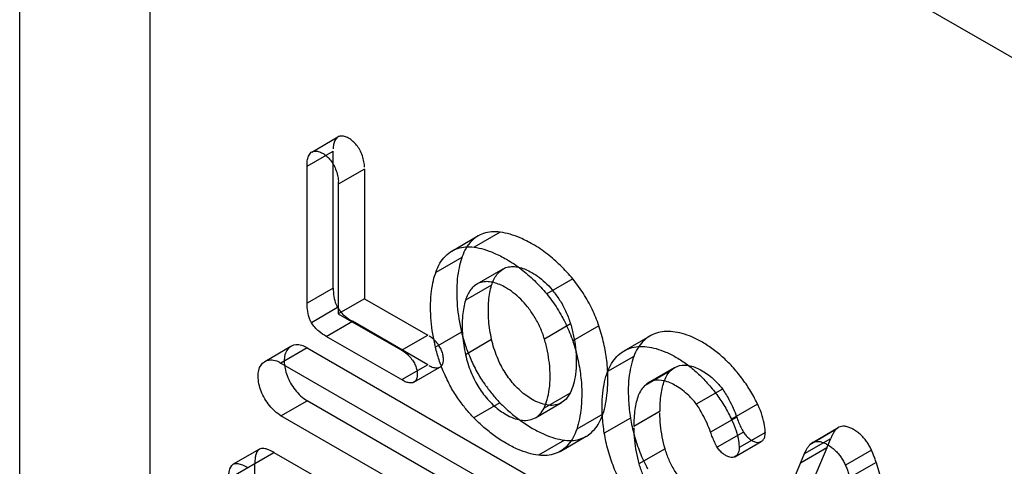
# Model space of a CAD drawing. Header units: millimetres. Extents: x 60 to 337, y 43 to 512.
# Tile 23 of 73: x 112.08 to 117.41, y 299.35 to 301.77. Entities that reach past the tile are written whole.
import ezdxf

# ---------------------------------------------------------------- set-up
doc = ezdxf.new("R2010")
doc.units = ezdxf.units.MM
doc.header["$LTSCALE"] = 36.045028
doc.layers.get('0').update_dxf_attribs({"linetype": 'CONTINUOUS'})

msp = doc.modelspace()

# ---------------------------------------------------------------- linework, layer by layer
at = {"color": 7, "linetype": 'CONTINUOUS'}
for p, q in [((113.2156, 304.0118), (118.0239, 301.2358)), ((112.7912, 298.2146), (112.7913, 303.7668)), ((112.0841, 297.8064), (112.0841, 303.3586)), ((113.6651, 301.0516), (113.8065, 301.1332)), ((113.6399, 300.9745), (113.7813, 301.0561)), ((113.7813, 300.3142), (113.7813, 301.0561)), ((113.6399, 300.2325), (113.6399, 300.9745)), ((113.9503, 300.9585), (113.8089, 300.8769)), ((113.9503, 300.9585), (113.9503, 300.2573)), ((113.8089, 300.8889), (113.8089, 300.1757)), ((114.4231, 300.5152), (114.5646, 300.5968)), ((114.685, 300.6178), (114.5436, 300.5362)), ((114.4773, 300.4808), (114.3359, 300.3991)), ((114.6998, 300.4176), (114.5466, 300.3279)), ((114.6389, 300.3303), (114.4975, 300.2486)), ((115.0783, 300.3645), (114.9369, 300.2828)), ((113.7813, 300.3142), (113.6399, 300.2325)), ((113.9503, 300.2573), (113.8089, 300.1757)), ((113.9503, 300.2573), (114.2929, 300.0595)), ((113.805, 300.209), (113.6636, 300.1273)), ((113.8089, 300.1757), (114.1584, 299.9739)), ((113.7434, 300.0531), (113.8849, 300.1348)), ((114.2929, 299.8992), (113.8849, 300.1348)), ((115.066, 300.1204), (114.9246, 300.0387)), ((114.4761, 300.076), (114.3347, 299.9943)), ((115.2194, 300.1102), (115.078, 300.0285)), ((114.159, 299.8132), (113.7434, 300.0531)), ((114.1515, 299.9779), (114.2929, 300.0595)), ((114.6388, 300.0353), (114.4974, 299.9536)), ((115.3554, 299.9739), (115.4968, 300.0555)), ((113.411, 299.9174), (113.5524, 299.9991)), ((113.6399, 299.9905), (113.4984, 299.9088)), ((113.6399, 299.9905), (117.8825, 297.541)), ((113.4984, 299.9088), (117.7411, 297.4594)), ((115.4079, 299.9441), (115.2665, 299.8625)), ((114.2929, 299.8992), (114.1515, 299.8176)), ((114.2177, 299.8046), (114.3591, 299.8862)), ((115.4702, 299.7894), (115.6117, 299.8711)), ((115.488, 299.8026), (115.6294, 299.8843)), ((115.0636, 299.746), (114.9222, 299.6643)), ((115.8875, 299.7678), (115.7461, 299.6862)), ((113.4984, 299.623), (113.6399, 299.7047)), ((117.8825, 297.2552), (113.6399, 299.7047)), ((114.6839, 299.6933), (114.5425, 299.6117)), ((114.8754, 299.6123), (115.0168, 299.694)), ((115.5501, 299.6472), (115.4086, 299.5656)), ((116.078, 299.6859), (115.9366, 299.6043)), ((117.7411, 297.1736), (113.4984, 299.623)), ((115.2409, 299.6319), (115.0994, 299.5503)), ((115.3901, 299.6108), (115.2487, 299.5291)), ((115.9653, 299.6157), (115.8239, 299.534)), ((116.0014, 299.5339), (115.8599, 299.4522)), ((116.1203, 299.5322), (115.9789, 299.4506)), ((116.5017, 299.5478), (116.3603, 299.4662)), ((116.3737, 299.4772), (116.5152, 299.5589)), ((115.0338, 299.4906), (114.8924, 299.409)), ((115.0094, 299.43), (115.1508, 299.5117)), ((115.9555, 299.4014), (116.097, 299.483)), ((116.3329, 299.419), (116.4743, 299.5007)), ((116.4527, 299.4488), (116.4743, 299.5007)), ((113.2156, 299.2829), (113.4606, 299.4243)), ((113.3815, 299.4417), (113.2401, 299.3601)), ((113.4606, 299.4243), (113.7355, 299.2656)), ((115.5774, 299.4442), (115.436, 299.3625)), ((116.4527, 299.4488), (116.2392, 298.9464)), ((116.4527, 299.4488), (116.3112, 299.3671)), ((116.695, 299.4369), (116.5535, 299.3553)), ((116.3112, 299.3671), (116.3329, 299.419)), ((116.7196, 299.3702), (116.5781, 299.2886)), ((116.7196, 299.3702), (116.9631, 298.5337)), ((113.357, 298.6233), (113.357, 299.3645)), ((116.0978, 298.8647), (116.3112, 299.3671))]:
    msp.add_line(p, q, dxfattribs=at)
for points, knots in [([(113.8042, 301.1325), (113.7985, 301.1272), (113.7898, 301.1139), (113.7828, 301.0921), (113.7808, 301.0768), (113.7813, 301.0694)], [0, 0, 0, 0, 0.33996, 0.67309, 1, 1, 1, 1]), ([(113.8647, 301.1267), (113.8577, 301.131), (113.8439, 301.137), (113.8228, 301.1395), (113.8095, 301.1362), (113.8042, 301.1325)], [0, 0, 0, 0, 0.391726, 0.692135, 1, 1, 1, 1]), ([(113.9251, 301.0635), (113.9202, 301.0725), (113.9088, 301.0888), (113.8886, 301.1102), (113.8733, 301.122), (113.8647, 301.1267)], [0, 0, 0, 0, 0.348311, 0.669777, 1, 1, 1, 1]), ([(113.6399, 300.9745), (113.6392, 300.9844), (113.6397, 301.0032), (113.647, 301.0297), (113.6564, 301.0449), (113.6626, 301.0508)], [0, 0, 0, 0, 0.364405, 0.684106, 1, 1, 1, 1]), ([(113.6626, 301.0508), (113.668, 301.0545), (113.6813, 301.0578), (113.7025, 301.0553), (113.7163, 301.0494), (113.7233, 301.045)], [0, 0, 0, 0, 0.308803, 0.608806, 1, 1, 1, 1]), ([(113.7233, 301.045), (113.7318, 301.0404), (113.7472, 301.0285), (113.7674, 301.0071), (113.7787, 300.9909), (113.7837, 300.9819)], [0, 0, 0, 0, 0.330243, 0.651666, 1, 1, 1, 1]), ([(113.9503, 300.9705), (113.9509, 300.9799), (113.9477, 301.0006), (113.9397, 301.032), (113.9303, 301.0531), (113.9251, 301.0635)], [0, 0, 0, 0, 0.290241, 0.639902, 1, 1, 1, 1]), ([(113.7837, 300.9819), (113.7889, 300.9714), (113.7983, 300.9504), (113.8063, 300.919), (113.8095, 300.8982), (113.8089, 300.8889)], [0, 0, 0, 0, 0.360098, 0.709759, 1, 1, 1, 1]), ([(114.685, 300.6178), (114.6696, 300.6198), (114.6392, 300.621), (114.5954, 300.6126), (114.5692, 300.6001), (114.5574, 300.5924)], [0, 0, 0, 0, 0.351934, 0.681436, 1, 1, 1, 1]), ([(114.8605, 300.5522), (114.8389, 300.565), (114.7989, 300.5852), (114.74, 300.6072), (114.703, 300.6153), (114.685, 300.6178)], [0, 0, 0, 0, 0.400559, 0.710746, 1, 1, 1, 1]), ([(114.5574, 300.5924), (114.5444, 300.5836), (114.52, 300.5616), (114.4922, 300.5207), (114.4807, 300.4894), (114.4754, 300.4737)], [0, 0, 0, 0, 0.32202, 0.66164, 1, 1, 1, 1]), ([(115.0783, 300.3645), (115.0572, 300.3897), (115.0138, 300.4371), (114.9409, 300.5001), (114.8887, 300.5368), (114.8605, 300.5522)], [0, 0, 0, 0, 0.34141, 0.666226, 1, 1, 1, 1]), ([(114.334, 300.392), (114.3393, 300.4077), (114.3507, 300.4391), (114.3786, 300.4799), (114.4029, 300.5019), (114.416, 300.5108)], [0, 0, 0, 0, 0.33836, 0.67798, 1, 1, 1, 1]), ([(114.416, 300.5108), (114.4278, 300.5184), (114.454, 300.5309), (114.4978, 300.5393), (114.5282, 300.5382), (114.5436, 300.5362)], [0, 0, 0, 0, 0.31857, 0.648058, 1, 1, 1, 1]), ([(114.5436, 300.5362), (114.5616, 300.5337), (114.5986, 300.5256), (114.6575, 300.5035), (114.6975, 300.4834), (114.7191, 300.4705)], [0, 0, 0, 0, 0.289254, 0.599441, 1, 1, 1, 1]), ([(114.4754, 300.4737), (114.47, 300.4578), (114.4603, 300.4216), (114.4517, 300.3611), (114.4495, 300.3169), (114.4497, 300.2931)], [0, 0, 0, 0, 0.275478, 0.610862, 1, 1, 1, 1]), ([(114.7191, 300.4705), (114.7473, 300.4551), (114.7994, 300.4185), (114.8723, 300.3555), (114.9158, 300.3081), (114.9369, 300.2828)], [0, 0, 0, 0, 0.333766, 0.658599, 1, 1, 1, 1]), ([(114.3082, 300.2115), (114.308, 300.2352), (114.3103, 300.2795), (114.3189, 300.34), (114.3285, 300.3761), (114.334, 300.392)], [0, 0, 0, 0, 0.389138, 0.724522, 1, 1, 1, 1]), ([(114.6388, 300.3298), (114.642, 300.3405), (114.6498, 300.3609), (114.6651, 300.3863), (114.6777, 300.3999), (114.6836, 300.405)], [0, 0, 0, 0, 0.378129, 0.734178, 1, 1, 1, 1]), ([(114.6836, 300.405), (114.6898, 300.4098), (114.7033, 300.4217), (114.7309, 300.4304), (114.7514, 300.4316), (114.7619, 300.4308)], [0, 0, 0, 0, 0.277597, 0.627823, 1, 1, 1, 1]), ([(114.7619, 300.4308), (114.7721, 300.4301), (114.7932, 300.4264), (114.8248, 300.4155), (114.8454, 300.405), (114.8558, 300.399)], [0, 0, 0, 0, 0.307429, 0.640395, 1, 1, 1, 1]), ([(114.8558, 300.399), (114.8703, 300.3908), (114.8992, 300.3714), (114.9387, 300.3362), (114.9632, 300.3095), (114.9744, 300.2951)], [0, 0, 0, 0, 0.315804, 0.65544, 1, 1, 1, 1]), ([(114.6204, 300.3492), (114.61, 300.3499), (114.5895, 300.3487), (114.5618, 300.3401), (114.5484, 300.3282), (114.5422, 300.3233)], [0, 0, 0, 0, 0.372177, 0.722403, 1, 1, 1, 1]), ([(114.7143, 300.3173), (114.704, 300.3234), (114.6834, 300.3339), (114.6518, 300.3448), (114.6306, 300.3484), (114.6204, 300.3492)], [0, 0, 0, 0, 0.359605, 0.692571, 1, 1, 1, 1]), ([(114.6209, 300.1939), (114.6207, 300.2117), (114.6223, 300.2439), (114.6282, 300.2894), (114.6348, 300.3168), (114.6388, 300.3298)], [0, 0, 0, 0, 0.386597, 0.703631, 1, 1, 1, 1]), ([(115.2194, 300.1102), (115.2091, 300.1407), (115.1844, 300.2009), (115.137, 300.2862), (115.0988, 300.3394), (115.0783, 300.3645)], [0, 0, 0, 0, 0.330486, 0.666879, 1, 1, 1, 1]), ([(113.7813, 300.3142), (113.7813, 300.2845), (113.7861, 300.2473), (113.8018, 300.2146), (113.805, 300.209)], [0, 0, 0, 0, 0.820268, 1, 1, 1, 1]), ([(114.4497, 300.2931), (114.4494, 300.2683), (114.4519, 300.2198), (114.4609, 300.1472), (114.4704, 300.0999), (114.4761, 300.076)], [0, 0, 0, 0, 0.340022, 0.663562, 1, 1, 1, 1]), ([(114.5422, 300.3233), (114.5362, 300.3183), (114.5237, 300.3047), (114.5084, 300.2792), (114.5006, 300.2589), (114.4974, 300.2482)], [0, 0, 0, 0, 0.265822, 0.621871, 1, 1, 1, 1]), ([(114.8329, 300.2135), (114.8218, 300.2279), (114.7973, 300.2546), (114.7577, 300.2898), (114.7289, 300.3092), (114.7143, 300.3173)], [0, 0, 0, 0, 0.34456, 0.684196, 1, 1, 1, 1]), ([(114.9369, 300.2828), (114.9574, 300.2577), (114.9956, 300.2046), (115.0429, 300.1193), (115.0677, 300.059), (115.078, 300.0285)], [0, 0, 0, 0, 0.333121, 0.669514, 1, 1, 1, 1]), ([(114.9744, 300.2951), (114.9871, 300.2782), (115.0131, 300.2427), (115.0437, 300.1838), (115.0597, 300.1416), (115.066, 300.1204)], [0, 0, 0, 0, 0.32054, 0.664597, 1, 1, 1, 1]), ([(113.6636, 300.1273), (113.6604, 300.133), (113.6446, 300.1656), (113.6399, 300.2029), (113.6399, 300.2325)], [0, 0, 0, 0, 0.179732, 1, 1, 1, 1]), ([(114.4974, 300.2482), (114.4934, 300.2352), (114.4868, 300.2078), (114.4809, 300.1623), (114.4793, 300.13), (114.4795, 300.1123)], [0, 0, 0, 0, 0.296369, 0.613403, 1, 1, 1, 1]), ([(113.805, 300.209), (113.8153, 300.191), (113.8405, 300.1632), (113.871, 300.1428), (113.8849, 300.1348)], [0, 0, 0, 0, 0.563718, 1, 1, 1, 1]), ([(114.3347, 299.9943), (114.329, 300.0183), (114.3194, 300.0656), (114.3105, 300.1381), (114.308, 300.1866), (114.3082, 300.2115)], [0, 0, 0, 0, 0.336438, 0.659978, 1, 1, 1, 1]), ([(114.6388, 300.0353), (114.635, 300.0524), (114.6286, 300.0864), (114.6225, 300.1394), (114.6207, 300.1752), (114.6209, 300.1939)], [0, 0, 0, 0, 0.330053, 0.648008, 1, 1, 1, 1]), ([(114.9246, 300.0387), (114.9182, 300.06), (114.9023, 300.1021), (114.8717, 300.161), (114.8457, 300.1966), (114.8329, 300.2135)], [0, 0, 0, 0, 0.335403, 0.67946, 1, 1, 1, 1]), ([(113.7434, 300.0531), (113.7296, 300.0611), (113.6991, 300.0816), (113.6739, 300.1094), (113.6636, 300.1273)], [0, 0, 0, 0, 0.436282, 1, 1, 1, 1]), ([(115.066, 300.1204), (115.0724, 300.0987), (115.0834, 300.0557), (115.0939, 299.9875), (115.0972, 299.9411), (115.0967, 299.9163)], [0, 0, 0, 0, 0.327878, 0.641207, 1, 1, 1, 1]), ([(114.4761, 300.076), (114.4816, 300.0528), (114.4949, 300.0063), (114.5225, 299.9345), (114.5456, 299.8866), (114.5589, 299.8614)], [0, 0, 0, 0, 0.309624, 0.629151, 1, 1, 1, 1]), ([(114.4795, 300.1123), (114.4793, 300.0935), (114.4811, 300.0578), (114.4871, 300.0048), (114.4936, 299.9708), (114.4974, 299.9536)], [0, 0, 0, 0, 0.351992, 0.669947, 1, 1, 1, 1]), ([(115.2678, 299.8253), (115.2684, 299.8574), (115.2635, 299.9211), (115.2472, 300.0165), (115.2297, 300.0788), (115.2194, 300.1102)], [0, 0, 0, 0, 0.332672, 0.658389, 1, 1, 1, 1]), ([(115.6202, 300.0783), (115.6047, 300.0801), (115.5743, 300.0808), (115.5305, 300.0723), (115.504, 300.0601), (115.492, 300.0527)], [0, 0, 0, 0, 0.350901, 0.680769, 1, 1, 1, 1]), ([(115.7796, 300.021), (115.7611, 300.0318), (115.7255, 300.0498), (115.672, 300.0692), (115.6371, 300.0763), (115.6202, 300.0783)], [0, 0, 0, 0, 0.376771, 0.699757, 1, 1, 1, 1]), ([(113.6399, 299.9905), (113.6218, 300.0009), (113.5833, 300.0162), (113.5233, 299.9849), (113.5161, 299.9414), (113.5161, 299.919)], [0, 0, 0, 0, 0.346978, 0.628121, 1, 1, 1, 1]), ([(114.3554, 300.0003), (114.3501, 300.0083), (114.3389, 300.0232), (114.3201, 300.0416), (114.3068, 300.052), (114.2999, 300.0555)], [0, 0, 0, 0, 0.36188, 0.706103, 1, 1, 1, 1]), ([(114.6896, 299.8956), (114.6819, 299.9107), (114.6679, 299.9413), (114.6508, 299.988), (114.6423, 300.0196), (114.6388, 300.0353)], [0, 0, 0, 0, 0.341678, 0.676306, 1, 1, 1, 1]), ([(114.9553, 299.8347), (114.9557, 299.8594), (114.9525, 299.9059), (114.942, 299.9741), (114.931, 300.017), (114.9246, 300.0387)], [0, 0, 0, 0, 0.358793, 0.672122, 1, 1, 1, 1]), ([(115.078, 300.0285), (115.0883, 299.9971), (115.1057, 299.9349), (115.122, 299.8395), (115.127, 299.7758), (115.1264, 299.7436)], [0, 0, 0, 0, 0.341611, 0.667328, 1, 1, 1, 1]), ([(115.492, 300.0527), (115.4795, 300.0449), (115.4559, 300.0257), (115.4274, 299.9884), (115.4136, 299.9595), (115.4079, 299.9441)], [0, 0, 0, 0, 0.316586, 0.646751, 1, 1, 1, 1]), ([(115.9476, 299.882), (115.9307, 299.9015), (115.8954, 299.9363), (115.8393, 299.983), (115.8002, 300.0095), (115.7796, 300.021)], [0, 0, 0, 0, 0.354048, 0.677121, 1, 1, 1, 1]), ([(114.1584, 299.9739), (114.1653, 299.9704), (114.1787, 299.9599), (114.1975, 299.9415), (114.2087, 299.9266), (114.214, 299.9187)], [0, 0, 0, 0, 0.293897, 0.63812, 1, 1, 1, 1]), ([(114.4175, 299.7797), (114.4041, 299.8049), (114.3811, 299.8528), (114.3535, 299.9246), (114.3401, 299.9712), (114.3347, 299.9943)], [0, 0, 0, 0, 0.370849, 0.690376, 1, 1, 1, 1]), ([(114.3777, 299.9298), (114.3778, 299.9374), (114.3759, 299.9536), (114.3681, 299.9774), (114.3601, 299.9929), (114.3554, 300.0003)], [0, 0, 0, 0, 0.307393, 0.646346, 1, 1, 1, 1]), ([(115.2665, 299.8625), (115.2722, 299.8779), (115.286, 299.9068), (115.3145, 299.944), (115.3381, 299.9632), (115.3506, 299.971)], [0, 0, 0, 0, 0.353249, 0.683414, 1, 1, 1, 1]), ([(115.3506, 299.971), (115.3626, 299.9785), (115.389, 299.9907), (115.4329, 299.9992), (115.4633, 299.9984), (115.4787, 299.9966)], [0, 0, 0, 0, 0.319231, 0.649099, 1, 1, 1, 1]), ([(115.4787, 299.9966), (115.4957, 299.9947), (115.5306, 299.9876), (115.5841, 299.9682), (115.6197, 299.9501), (115.6382, 299.9394)], [0, 0, 0, 0, 0.300243, 0.623229, 1, 1, 1, 1]), ([(113.3747, 299.8374), (113.3747, 299.8582), (113.3807, 299.8992), (113.4378, 299.9356), (113.4791, 299.92), (113.4984, 299.9088)], [0, 0, 0, 0, 0.346981, 0.628125, 1, 1, 1, 1]), ([(113.5161, 299.919), (113.5161, 299.8922), (113.5291, 299.8362), (113.5712, 299.7613), (113.6145, 299.7193), (113.6399, 299.7047)], [0, 0, 0, 0, 0.31373, 0.656708, 1, 1, 1, 1]), ([(114.214, 299.9187), (114.2187, 299.9112), (114.2267, 299.8958), (114.2344, 299.872), (114.2364, 299.8558), (114.2363, 299.8481)], [0, 0, 0, 0, 0.353654, 0.692607, 1, 1, 1, 1]), ([(114.3585, 299.8866), (114.3622, 299.8882), (114.3701, 299.8947), (114.3768, 299.9104), (114.3779, 299.923), (114.3777, 299.9298)], [0, 0, 0, 0, 0.245503, 0.591392, 1, 1, 1, 1]), ([(114.4974, 299.9536), (114.5009, 299.9379), (114.5094, 299.9063), (114.5264, 299.8596), (114.5405, 299.8291), (114.5482, 299.8139)], [0, 0, 0, 0, 0.323694, 0.658322, 1, 1, 1, 1]), ([(115.0967, 299.9163), (115.0973, 299.8932), (115.0942, 299.8518), (115.0834, 299.7944), (115.071, 299.7612), (115.0636, 299.746)], [0, 0, 0, 0, 0.396176, 0.710025, 1, 1, 1, 1]), ([(115.4079, 299.9441), (115.4012, 299.926), (115.3902, 299.8874), (115.3806, 299.8244), (115.3781, 299.78), (115.3784, 299.7563)], [0, 0, 0, 0, 0.303903, 0.627896, 1, 1, 1, 1]), ([(115.6382, 299.9394), (115.6588, 299.9279), (115.6979, 299.9014), (115.7539, 299.8546), (115.7892, 299.8198), (115.8062, 299.8003)], [0, 0, 0, 0, 0.322879, 0.645952, 1, 1, 1, 1]), ([(114.2363, 299.8481), (114.2365, 299.8414), (114.2354, 299.8287), (114.2287, 299.8131), (114.2208, 299.8066), (114.217, 299.8049)], [0, 0, 0, 0, 0.408608, 0.754497, 1, 1, 1, 1]), ([(114.3004, 299.8949), (114.3074, 299.8903), (114.3227, 299.8841), (114.3423, 299.882), (114.3554, 299.8836), (114.3585, 299.8866)], [0, 0, 0, 0, 0.412244, 0.789861, 1, 1, 1, 1]), ([(114.5589, 299.8614), (114.5715, 299.8382), (114.5982, 299.7975), (114.6399, 299.7413), (114.6689, 299.7087), (114.6839, 299.6933)], [0, 0, 0, 0, 0.377746, 0.692826, 1, 1, 1, 1]), ([(114.7647, 299.7872), (114.7549, 299.7978), (114.7362, 299.8203), (114.7111, 299.8566), (114.6964, 299.8824), (114.6896, 299.8956)], [0, 0, 0, 0, 0.327837, 0.662794, 1, 1, 1, 1]), ([(115.237, 299.6747), (115.2367, 299.6983), (115.2392, 299.7427), (115.2488, 299.8057), (115.2598, 299.8443), (115.2665, 299.8625)], [0, 0, 0, 0, 0.372104, 0.696097, 1, 1, 1, 1]), ([(115.5501, 299.6472), (115.5501, 299.678), (115.5522, 299.7224), (115.5624, 299.7779), (115.5763, 299.8242), (115.5947, 299.8558), (115.6117, 299.8711)], [0, 0, 0, 0, 0.388622, 0.558794, 0.711558, 1, 1, 1, 1]), ([(115.6104, 299.8692), (115.6229, 299.8809), (115.6561, 299.9006), (115.7184, 299.8969), (115.7578, 299.8788), (115.7777, 299.8667)], [0, 0, 0, 0, 0.285588, 0.610464, 1, 1, 1, 1]), ([(115.7777, 299.8667), (115.79, 299.8601), (115.8143, 299.8441), (115.8509, 299.8116), (115.875, 299.7859), (115.887, 299.77)], [0, 0, 0, 0, 0.284817, 0.592297, 1, 1, 1, 1]), ([(116.0812, 299.6798), (116.0693, 299.7053), (116.0439, 299.7531), (115.9993, 299.8209), (115.9655, 299.8617), (115.9476, 299.882)], [0, 0, 0, 0, 0.34769, 0.66607, 1, 1, 1, 1]), ([(113.4984, 299.623), (113.4745, 299.6369), (113.4314, 299.6776), (113.3884, 299.7521), (113.3747, 299.8097), (113.3747, 299.8374)], [0, 0, 0, 0, 0.324307, 0.675559, 1, 1, 1, 1]), ([(114.217, 299.8049), (114.214, 299.802), (114.2009, 299.8004), (114.1813, 299.8025), (114.166, 299.8087), (114.159, 299.8132)], [0, 0, 0, 0, 0.210139, 0.587756, 1, 1, 1, 1]), ([(114.5482, 299.8139), (114.555, 299.8007), (114.5697, 299.775), (114.5948, 299.7387), (114.6135, 299.7162), (114.6233, 299.7055)], [0, 0, 0, 0, 0.337206, 0.672163, 1, 1, 1, 1]), ([(114.9222, 299.6643), (114.9296, 299.6795), (114.9419, 299.7127), (114.9528, 299.7701), (114.9559, 299.8116), (114.9553, 299.8347)], [0, 0, 0, 0, 0.28997, 0.603831, 1, 1, 1, 1]), ([(115.2409, 299.6319), (115.2469, 299.6502), (115.2568, 299.6887), (115.2658, 299.7535), (115.268, 299.7996), (115.2678, 299.8253)], [0, 0, 0, 0, 0.2946, 0.607, 1, 1, 1, 1]), ([(115.6363, 299.7851), (115.6164, 299.7972), (115.577, 299.8152), (115.5147, 299.8189), (115.4815, 299.7993), (115.469, 299.7876)], [0, 0, 0, 0, 0.389532, 0.714404, 1, 1, 1, 1]), ([(115.8062, 299.8003), (115.8241, 299.7801), (115.8579, 299.7393), (115.9025, 299.6715), (115.9279, 299.6237), (115.9398, 299.5982)], [0, 0, 0, 0, 0.33393, 0.65231, 1, 1, 1, 1]), ([(114.5425, 299.6117), (114.5275, 299.6271), (114.4985, 299.6596), (114.4568, 299.7159), (114.4301, 299.7565), (114.4175, 299.7797)], [0, 0, 0, 0, 0.307174, 0.622254, 1, 1, 1, 1]), ([(114.858, 299.7116), (114.847, 299.7178), (114.8251, 299.7321), (114.7939, 299.7575), (114.7743, 299.7769), (114.7647, 299.7872)], [0, 0, 0, 0, 0.31497, 0.64932, 1, 1, 1, 1]), ([(115.0636, 299.746), (115.0579, 299.7343), (115.0437, 299.7128), (115.0129, 299.6892), (114.9884, 299.6818), (114.9757, 299.68)], [0, 0, 0, 0, 0.342098, 0.663554, 1, 1, 1, 1]), ([(115.1264, 299.7436), (115.1266, 299.718), (115.1244, 299.6718), (115.1154, 299.6071), (115.1054, 299.5686), (115.0994, 299.5503)], [0, 0, 0, 0, 0.393, 0.7054, 1, 1, 1, 1]), ([(115.3784, 299.7563), (115.3783, 299.7383), (115.3794, 299.7051), (115.3834, 299.6565), (115.3876, 299.6261), (115.3901, 299.6108)], [0, 0, 0, 0, 0.370014, 0.680485, 1, 1, 1, 1]), ([(115.4702, 299.7894), (115.4533, 299.7741), (115.4349, 299.7425), (115.4209, 299.6963), (115.4108, 299.6407), (115.4086, 299.5963), (115.4086, 299.5656)], [0, 0, 0, 0, 0.288442, 0.441206, 0.611378, 1, 1, 1, 1]), ([(115.7455, 299.6883), (115.7335, 299.7043), (115.7095, 299.7299), (115.6729, 299.7625), (115.6485, 299.7784), (115.6363, 299.7851)], [0, 0, 0, 0, 0.407703, 0.715183, 1, 1, 1, 1]), ([(115.887, 299.77), (115.8999, 299.7514), (115.9205, 299.7166), (115.9466, 299.6649), (115.9596, 299.6321), (115.9653, 299.6157)], [0, 0, 0, 0, 0.391748, 0.698493, 1, 1, 1, 1]), ([(114.6233, 299.7055), (114.6329, 299.6952), (114.6525, 299.6758), (114.6837, 299.6504), (114.7056, 299.6362), (114.7166, 299.63)], [0, 0, 0, 0, 0.35068, 0.68503, 1, 1, 1, 1]), ([(114.6839, 299.6933), (114.7015, 299.6754), (114.7372, 299.6415), (114.7959, 299.595), (114.8375, 299.5674), (114.8599, 299.5548)], [0, 0, 0, 0, 0.335334, 0.656281, 1, 1, 1, 1]), ([(114.9757, 299.68), (114.963, 299.6785), (114.9363, 299.6803), (114.8965, 299.6914), (114.8709, 299.7041), (114.858, 299.7116)], [0, 0, 0, 0, 0.311486, 0.638639, 1, 1, 1, 1]), ([(115.8239, 299.534), (115.8182, 299.5505), (115.8052, 299.5833), (115.7791, 299.6349), (115.7585, 299.6698), (115.7455, 299.6883)], [0, 0, 0, 0, 0.301507, 0.608252, 1, 1, 1, 1]), ([(114.8343, 299.5983), (114.847, 299.6002), (114.8715, 299.6076), (114.9023, 299.6311), (114.9165, 299.6526), (114.9222, 299.6643)], [0, 0, 0, 0, 0.336446, 0.657902, 1, 1, 1, 1]), ([(115.2487, 299.5291), (115.2462, 299.5445), (115.242, 299.5749), (115.238, 299.6235), (115.2369, 299.6566), (115.237, 299.6747)], [0, 0, 0, 0, 0.319515, 0.629986, 1, 1, 1, 1]), ([(115.5774, 299.4442), (115.5714, 299.4656), (115.5614, 299.508), (115.5521, 299.5732), (115.5489, 299.6168), (115.5495, 299.6392)], [0, 0, 0, 0, 0.33748, 0.660601, 1, 1, 1, 1]), ([(116.1198, 299.5283), (116.1192, 299.5421), (116.1171, 299.5742), (116.1036, 299.6251), (116.0903, 299.6614), (116.0812, 299.6798)], [0, 0, 0, 0, 0.264008, 0.6099, 1, 1, 1, 1]), ([(114.7185, 299.4732), (114.6961, 299.4858), (114.6545, 299.5133), (114.5957, 299.5598), (114.5601, 299.5937), (114.5425, 299.6117)], [0, 0, 0, 0, 0.343719, 0.664666, 1, 1, 1, 1]), ([(114.7166, 299.63), (114.7295, 299.6224), (114.755, 299.6098), (114.7949, 299.5987), (114.8215, 299.5969), (114.8343, 299.5983)], [0, 0, 0, 0, 0.361372, 0.688505, 1, 1, 1, 1]), ([(115.1623, 299.519), (115.1743, 299.5275), (115.1967, 299.548), (115.2232, 299.5867), (115.2357, 299.6162), (115.2409, 299.6319)], [0, 0, 0, 0, 0.314669, 0.645162, 1, 1, 1, 1]), ([(115.3901, 299.6108), (115.3926, 299.5952), (115.3987, 299.5639), (115.4105, 299.517), (115.42, 299.4858), (115.4252, 299.4701)], [0, 0, 0, 0, 0.325121, 0.65884, 1, 1, 1, 1]), ([(115.9398, 299.5982), (115.9488, 299.5798), (115.9622, 299.5434), (115.9757, 299.4925), (115.9778, 299.4605), (115.9784, 299.4466)], [0, 0, 0, 0, 0.3901, 0.735992, 1, 1, 1, 1]), ([(115.9653, 299.6157), (115.9684, 299.6064), (115.9753, 299.5878), (115.9874, 299.5605), (115.9965, 299.5427), (116.0014, 299.5339)], [0, 0, 0, 0, 0.328938, 0.662967, 1, 1, 1, 1]), ([(114.8599, 299.5548), (114.8804, 299.5426), (114.9196, 299.523), (114.978, 299.5012), (115.0155, 299.4931), (115.0338, 299.4906)], [0, 0, 0, 0, 0.384001, 0.702814, 1, 1, 1, 1]), ([(115.0994, 299.5503), (115.0943, 299.5346), (115.0817, 299.505), (115.0552, 299.4663), (115.0329, 299.4458), (115.0209, 299.4373)], [0, 0, 0, 0, 0.354838, 0.685331, 1, 1, 1, 1]), ([(115.2838, 299.3885), (115.2786, 299.4041), (115.269, 299.4354), (115.2573, 299.4823), (115.2512, 299.5136), (115.2487, 299.5291)], [0, 0, 0, 0, 0.34116, 0.674879, 1, 1, 1, 1]), ([(115.4081, 299.5575), (115.4075, 299.5352), (115.4107, 299.4915), (115.4199, 299.4263), (115.43, 299.3839), (115.436, 299.3625)], [0, 0, 0, 0, 0.339429, 0.662535, 1, 1, 1, 1]), ([(115.8599, 299.4522), (115.8551, 299.461), (115.846, 299.4789), (115.8339, 299.5062), (115.827, 299.5247), (115.8239, 299.534)], [0, 0, 0, 0, 0.337033, 0.671062, 1, 1, 1, 1]), ([(116.0014, 299.5339), (116.0058, 299.5271), (116.0154, 299.5146), (116.0319, 299.4989), (116.0441, 299.4909), (116.0503, 299.4879)], [0, 0, 0, 0, 0.357757, 0.694888, 1, 1, 1, 1]), ([(116.0998, 299.4849), (116.1042, 299.4877), (116.1123, 299.4959), (116.1186, 299.5115), (116.1199, 299.5228), (116.1198, 299.5283)], [0, 0, 0, 0, 0.316203, 0.67039, 1, 1, 1, 1]), ([(116.5017, 299.5478), (116.498, 299.5433), (116.491, 299.5336), (116.4818, 299.5178), (116.4766, 299.5065), (116.4743, 299.5007)], [0, 0, 0, 0, 0.322175, 0.654922, 1, 1, 1, 1]), ([(116.5397, 299.5661), (116.5348, 299.5658), (116.5253, 299.564), (116.5121, 299.5578), (116.5049, 299.5514), (116.5017, 299.5478)], [0, 0, 0, 0, 0.340248, 0.668376, 1, 1, 1, 1]), ([(116.5983, 299.548), (116.5919, 299.552), (116.579, 299.5587), (116.5592, 299.565), (116.546, 299.5663), (116.5397, 299.5661)], [0, 0, 0, 0, 0.366169, 0.698684, 1, 1, 1, 1]), ([(116.657, 299.4984), (116.6511, 299.5054), (116.639, 299.5184), (116.6194, 299.5351), (116.6054, 299.5442), (116.5983, 299.548)], [0, 0, 0, 0, 0.353582, 0.688567, 1, 1, 1, 1]), ([(115.0338, 299.4906), (115.0495, 299.4887), (115.0802, 299.4879), (115.1244, 299.4974), (115.1506, 299.5108), (115.1623, 299.519)], [0, 0, 0, 0, 0.351549, 0.680717, 1, 1, 1, 1]), ([(116.0503, 299.4879), (116.056, 299.4845), (116.0675, 299.4794), (116.0852, 299.4778), (116.0957, 299.4819), (116.0998, 299.4849)], [0, 0, 0, 0, 0.382302, 0.707628, 1, 1, 1, 1]), ([(116.3603, 299.4662), (116.3635, 299.4697), (116.3707, 299.4761), (116.3838, 299.4824), (116.3934, 299.4841), (116.3983, 299.4844)], [0, 0, 0, 0, 0.331624, 0.659752, 1, 1, 1, 1]), ([(116.3983, 299.4844), (116.4045, 299.4847), (116.4177, 299.4834), (116.4376, 299.477), (116.4505, 299.4703), (116.4569, 299.4663)], [0, 0, 0, 0, 0.301316, 0.633831, 1, 1, 1, 1]), ([(116.695, 299.4369), (116.6916, 299.4443), (116.6844, 299.4587), (116.6716, 299.4793), (116.662, 299.4922), (116.657, 299.4984)], [0, 0, 0, 0, 0.334229, 0.669223, 1, 1, 1, 1]), ([(113.3815, 299.4417), (113.3699, 299.435), (113.361, 299.4134), (113.3575, 299.3865), (113.357, 299.3721), (113.357, 299.3645)], [0, 0, 0, 0, 0.484608, 0.728101, 1, 1, 1, 1]), ([(113.4606, 299.4243), (113.4513, 299.4297), (113.4375, 299.4368), (113.4187, 299.4433), (113.4021, 299.4469), (113.3886, 299.4458), (113.3815, 299.4417)], [0, 0, 0, 0, 0.385342, 0.554939, 0.706849, 1, 1, 1, 1]), ([(114.8924, 299.409), (114.8741, 299.4114), (114.8365, 299.4196), (114.7782, 299.4414), (114.739, 299.4609), (114.7185, 299.4732)], [0, 0, 0, 0, 0.297186, 0.615999, 1, 1, 1, 1]), ([(115.0209, 299.4373), (115.0092, 299.4292), (114.983, 299.4157), (114.9388, 299.4063), (114.908, 299.4071), (114.8924, 299.409)], [0, 0, 0, 0, 0.319283, 0.648451, 1, 1, 1, 1]), ([(115.4252, 299.4701), (115.4303, 299.455), (115.4413, 299.4248), (115.4601, 299.3802), (115.4743, 299.3509), (115.4817, 299.3364)], [0, 0, 0, 0, 0.329101, 0.662947, 1, 1, 1, 1]), ([(115.6618, 299.2793), (115.6504, 299.2947), (115.6261, 299.3278), (115.5979, 299.3834), (115.5831, 299.4238), (115.5774, 299.4442)], [0, 0, 0, 0, 0.308919, 0.659432, 1, 1, 1, 1]), ([(115.9089, 299.4062), (115.9027, 299.4093), (115.8904, 299.4173), (115.874, 299.433), (115.8644, 299.4455), (115.8599, 299.4522)], [0, 0, 0, 0, 0.305112, 0.642243, 1, 1, 1, 1]), ([(115.9784, 299.4466), (115.9784, 299.4412), (115.9772, 299.4298), (115.9708, 299.4142), (115.9628, 299.406), (115.9584, 299.4033)], [0, 0, 0, 0, 0.32961, 0.683797, 1, 1, 1, 1]), ([(116.3329, 299.419), (116.3352, 299.4249), (116.3404, 299.4361), (116.3495, 299.4519), (116.3566, 299.4616), (116.3603, 299.4662)], [0, 0, 0, 0, 0.345078, 0.677825, 1, 1, 1, 1]), ([(116.4569, 299.4663), (116.464, 299.4625), (116.478, 299.4534), (116.4976, 299.4367), (116.5097, 299.4237), (116.5155, 299.4167)], [0, 0, 0, 0, 0.311433, 0.646418, 1, 1, 1, 1]), ([(116.7196, 299.3702), (116.7173, 299.3777), (116.7125, 299.3927), (116.7043, 299.4149), (116.6982, 299.4296), (116.695, 299.4369)], [0, 0, 0, 0, 0.32886, 0.662509, 1, 1, 1, 1]), ([(115.3403, 299.2547), (115.3329, 299.2692), (115.3187, 299.2985), (115.2998, 299.3432), (115.2888, 299.3733), (115.2838, 299.3885)], [0, 0, 0, 0, 0.337053, 0.670899, 1, 1, 1, 1]), ([(115.9584, 299.4033), (115.9543, 299.4002), (115.9438, 299.3961), (115.926, 299.3978), (115.9146, 299.4029), (115.9089, 299.4062)], [0, 0, 0, 0, 0.292372, 0.617698, 1, 1, 1, 1]), ([(116.5155, 299.4167), (116.5206, 299.4106), (116.5302, 299.3976), (116.5429, 299.3771), (116.5502, 299.3626), (116.5535, 299.3553)], [0, 0, 0, 0, 0.330777, 0.665771, 1, 1, 1, 1]), ([(113.2156, 299.2829), (113.2156, 299.2904), (113.2161, 299.3048), (113.2196, 299.3318), (113.2284, 299.3534), (113.2401, 299.3601)], [0, 0, 0, 0, 0.271899, 0.515392, 1, 1, 1, 1]), ([(113.2401, 299.3601), (113.2472, 299.3642), (113.2606, 299.3652), (113.2773, 299.3617), (113.296, 299.3552), (113.3099, 299.3481), (113.3192, 299.3427)], [0, 0, 0, 0, 0.293151, 0.445061, 0.614658, 1, 1, 1, 1]), ([(115.436, 299.3625), (115.4417, 299.3421), (115.4564, 299.3017), (115.4847, 299.2461), (115.509, 299.2131), (115.5204, 299.1976)], [0, 0, 0, 0, 0.340568, 0.691081, 1, 1, 1, 1]), ([(116.5535, 299.3553), (116.5568, 299.3479), (116.5629, 299.3332), (116.5711, 299.311), (116.5759, 299.2961), (116.5781, 299.2886)], [0, 0, 0, 0, 0.337491, 0.67114, 1, 1, 1, 1])]:
    msp.add_open_spline(points, degree=3, knots=knots, dxfattribs=at)

doc.saveas('drawing.dxf')
